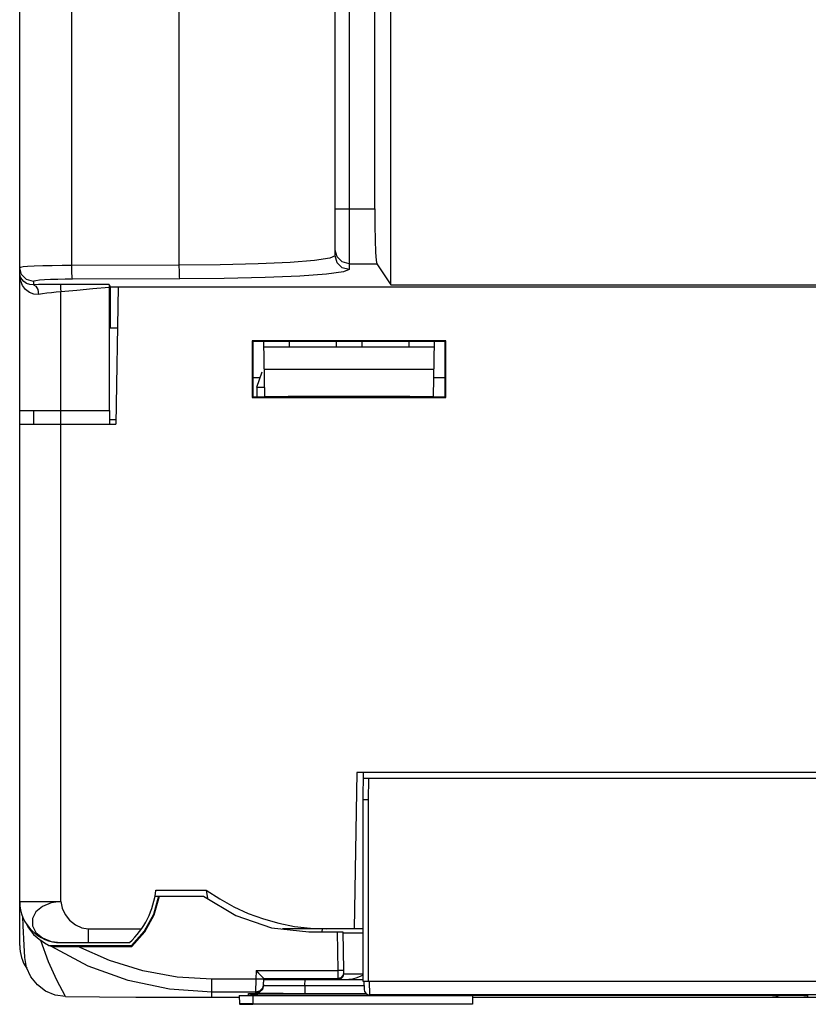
# Model space of a CAD drawing. Header units: millimetres. Extents: x 0 to 500, y 0 to 550.
# Tile 30 of 50: x 213 to 241, y 389 to 425. Entities that reach past the tile are written whole.
import ezdxf

# ---------------------------------------------------------------- set-up
doc = ezdxf.new("R2010")
doc.units = ezdxf.units.MM
doc.header["$LTSCALE"] = 35.851852
doc.layers.get('0').update_dxf_attribs({"linetype": 'CONTINUOUS'})

msp = doc.modelspace()

# ---------------------------------------------------------------- linework, layer by layer
at = {"color": 7, "linetype": 'CONTINUOUS'}
for p, q in [((212.738, 391.517), (212.738, 489.517)), ((214.634, 416.295), (214.634, 489.517)), ((218.552, 416.306), (218.552, 486.017)), ((224.238, 416.646), (224.238, 450.632)), ((224.738, 449.872), (224.738, 416.147)), ((225.68, 418.358), (225.68, 449.892)), ((226.256, 415.595), (226.256, 428.617)), ((224.238, 418.358), (225.68, 418.358)), ((225.68, 418.358), (225.683, 417.76)), ((225.683, 417.76), (225.692, 417.217)), ((225.692, 417.217), (225.706, 416.779)), ((224.305, 416.61), (224.238, 416.86)), ((225.706, 416.779), (225.725, 416.484)), ((214.282, 416.293), (213.921, 416.289)), ((214.634, 416.295), (214.282, 416.293)), ((218.552, 416.306), (214.634, 416.295)), ((214.638, 416.053), (214.634, 416.295)), ((220.048, 416.322), (218.552, 416.306)), ((218.556, 416.064), (218.552, 416.306)), ((221.422, 416.358), (220.048, 416.322)), ((222.588, 416.412), (221.422, 416.358)), ((223.48, 416.481), (222.588, 416.412)), ((224.045, 416.56), (223.48, 416.481)), ((224.238, 416.646), (224.045, 416.56)), ((224.305, 416.397), (224.238, 416.646)), ((224.488, 416.428), (224.305, 416.61)), ((224.488, 416.214), (224.305, 416.397)), ((224.738, 416.361), (224.488, 416.428)), ((224.738, 416.361), (225.746, 416.361)), ((225.725, 416.484), (225.746, 416.361)), ((225.746, 416.361), (226.256, 415.595)), ((212.766, 416.23), (212.738, 416.217)), ((212.805, 415.967), (212.738, 416.217)), ((212.744, 415.953), (212.738, 416.017)), ((212.747, 415.881), (212.738, 416.017)), ((212.765, 415.878), (212.744, 415.953)), ((212.859, 416.244), (212.766, 416.23)), ((212.988, 415.784), (212.805, 415.967)), ((213.028, 416.258), (212.859, 416.244)), ((213.271, 416.27), (213.028, 416.258)), ((213.576, 416.281), (213.271, 416.27)), ((213.921, 416.289), (213.576, 416.281)), ((214.647, 415.871), (214.638, 416.053)), ((218.566, 415.882), (218.556, 416.064)), ((223.919, 415.981), (222.949, 415.912)), ((224.531, 416.062), (223.919, 415.981)), ((224.738, 416.147), (224.488, 416.214)), ((224.738, 416.147), (224.531, 416.062)), ((212.778, 415.729), (212.747, 415.881)), ((212.81, 415.796), (212.765, 415.878)), ((212.842, 415.57), (212.778, 415.729)), ((212.885, 415.713), (212.81, 415.796)), ((212.988, 415.647), (212.885, 415.713)), ((213.238, 415.718), (212.988, 415.784)), ((213.108, 415.607), (212.988, 415.647)), ((213.238, 415.597), (213.108, 415.607)), ((213.259, 415.731), (213.238, 415.718)), ((213.238, 415.718), (213.238, 415.597)), ((213.426, 415.602), (213.238, 415.597)), ((213.238, 415.597), (213.324, 415.545)), ((213.329, 415.744), (213.259, 415.731)), ((213.456, 415.758), (213.329, 415.744)), ((213.623, 415.606), (213.426, 415.602)), ((213.638, 415.771), (213.456, 415.758)), ((213.826, 415.608), (213.623, 415.606)), ((213.866, 415.781), (213.638, 415.771)), ((214.032, 415.609), (213.826, 415.608)), ((214.125, 415.789), (213.866, 415.781)), ((214.238, 415.609), (214.032, 415.609)), ((214.396, 415.794), (214.125, 415.789)), ((214.238, 415.609), (214.231, 415.568)), ((214.817, 415.606), (214.238, 415.609)), ((214.66, 415.796), (214.396, 415.794)), ((214.66, 415.796), (214.647, 415.871)), ((218.578, 415.807), (214.66, 415.796)), ((215.405, 415.603), (214.817, 415.606)), ((216.002, 415.6), (215.405, 415.603)), ((216.002, 415.6), (216.002, 415.585)), ((216.002, 415.6), (216.03, 415.517)), ((216.002, 415.585), (216.003, 415.547)), ((218.578, 415.807), (218.566, 415.882)), ((220.19, 415.822), (218.578, 415.807)), ((221.682, 415.858), (220.19, 415.822)), ((222.949, 415.912), (221.682, 415.858)), ((226.256, 415.595), (281.473, 415.595)), ((212.949, 415.42), (212.842, 415.57)), ((213.091, 415.308), (212.949, 415.42)), ((213.255, 415.249), (213.091, 415.308)), ((213.428, 415.246), (213.255, 415.249)), ((213.324, 415.545), (213.393, 415.417)), ((213.393, 415.417), (213.428, 415.246)), ((213.575, 415.265), (213.428, 415.246)), ((213.732, 415.285), (213.575, 415.265)), ((213.895, 415.304), (213.732, 415.285)), ((214.065, 415.322), (213.895, 415.304)), ((214.238, 415.339), (214.065, 415.322)), ((214.231, 415.568), (214.231, 415.47)), ((214.231, 415.47), (214.238, 415.339)), ((214.818, 415.388), (214.238, 415.339)), ((214.238, 410.517), (214.238, 415.339)), ((215.406, 415.442), (214.818, 415.388)), ((216.003, 415.497), (215.406, 415.442)), ((216.003, 415.547), (216.003, 415.497)), ((216.003, 415.497), (216.003, 411.017)), ((216.03, 415.517), (216.03, 414.017)), ((216.03, 415.517), (281.447, 415.517)), ((216.326, 415.517), (216.238, 410.517)), ((216.299, 414.017), (216.03, 414.017)), ((221.209, 413.546), (221.209, 411.487)), ((221.209, 413.546), (221.232, 413.523)), ((228.268, 413.546), (221.209, 413.546)), ((221.232, 413.523), (221.233, 411.511)), ((228.244, 413.523), (221.232, 413.523)), ((221.619, 413.529), (221.654, 411.517)), ((222.557, 413.523), (222.554, 413.317)), ((224.269, 413.523), (224.273, 413.317)), ((225.207, 413.523), (225.204, 413.317)), ((226.919, 413.523), (226.923, 413.317)), ((227.822, 411.517), (227.858, 413.529)), ((228.268, 413.546), (228.244, 413.523)), ((228.244, 411.511), (228.244, 413.523)), ((228.268, 411.487), (228.268, 413.546)), ((227.854, 413.317), (221.623, 413.317)), ((221.378, 411.867), (221.578, 412.417)), ((221.637, 412.517), (227.84, 412.517)), ((221.233, 412.217), (221.505, 412.217)), ((227.835, 412.217), (228.244, 412.217)), ((221.378, 411.867), (221.378, 411.511)), ((221.378, 411.867), (221.648, 411.867)), ((221.209, 411.487), (221.233, 411.511)), ((221.209, 411.487), (228.268, 411.487)), ((221.233, 411.511), (228.244, 411.511)), ((221.654, 411.517), (222.522, 411.531)), ((222.378, 411.529), (222.378, 411.511)), ((222.522, 411.531), (226.954, 411.531)), ((225.089, 411.531), (225.084, 411.511)), ((226.033, 411.511), (226.028, 411.531)), ((226.458, 411.531), (226.458, 411.511)), ((226.954, 411.531), (227.822, 411.517)), ((227.458, 411.523), (227.458, 411.511)), ((228.268, 411.487), (228.244, 411.511)), ((212.738, 411.018), (212.852, 411.017)), ((212.852, 411.017), (213.238, 411.017)), ((213.238, 411.018), (213.238, 410.518)), ((213.238, 411.017), (216.003, 411.017)), ((216.012, 411.017), (216.012, 410.517)), ((216.238, 410.667), (216.003, 410.667)), ((212.738, 410.518), (212.789, 410.517)), ((212.789, 410.517), (212.94, 410.517)), ((212.94, 410.517), (213.177, 410.517)), ((213.177, 410.517), (216.238, 410.517)), ((214.238, 393.117), (214.238, 410.517)), ((225.021, 397.817), (224.921, 392.117)), ((272.456, 397.817), (225.021, 397.817)), ((225.256, 397.817), (225.238, 396.817)), ((225.252, 397.617), (272.224, 397.617)), ((225.452, 397.617), (225.438, 396.815)), ((225.238, 396.817), (225.238, 390.217)), ((225.438, 396.817), (225.238, 396.817)), ((225.438, 396.815), (225.438, 390.217)), ((217.698, 393.532), (219.538, 393.532)), ((219.538, 393.532), (219.579, 393.227)), ((219.538, 393.532), (220.025, 393.209)), ((212.738, 393.117), (214.238, 393.117)), ((213.879, 393.066), (213.564, 392.932)), ((214.238, 393.117), (213.879, 393.066)), ((214.238, 393.117), (214.28, 392.875)), ((217.798, 393.308), (217.609, 392.639)), ((217.643, 392.629), (217.835, 393.312)), ((217.657, 393.308), (217.798, 393.308)), ((217.798, 393.308), (217.835, 393.312)), ((217.835, 393.312), (219.438, 393.312)), ((219.438, 393.312), (220.611, 392.601)), ((220.025, 393.209), (220.537, 392.924)), ((213.326, 392.737), (213.2, 392.492)), ((213.564, 392.932), (213.326, 392.737)), ((214.28, 392.875), (214.392, 392.643)), ((214.392, 392.643), (214.559, 392.436)), ((217.609, 392.639), (217.277, 392.029)), ((217.302, 392.006), (217.643, 392.629)), ((220.537, 392.924), (221.068, 392.681)), ((221.068, 392.681), (221.618, 392.479)), ((212.87, 392.227), (212.854, 392.57)), ((212.99, 392.302), (213.036, 392.194)), ((213.2, 392.492), (213.207, 392.228)), ((214.559, 392.436), (214.766, 392.269)), ((214.766, 392.269), (214.997, 392.157)), ((220.611, 392.601), (221.909, 392.161)), ((221.618, 392.479), (222.181, 392.321)), ((222.181, 392.321), (222.755, 392.208)), ((212.903, 391.524), (212.87, 392.227)), ((213.036, 392.194), (213.245, 391.913)), ((213.207, 392.228), (213.331, 391.986)), ((213.245, 391.913), (213.507, 391.691)), ((213.331, 391.986), (213.564, 391.79)), ((214.997, 392.157), (215.238, 392.117)), ((215.238, 392.117), (215.238, 391.617)), ((215.238, 392.117), (217.177, 392.117)), ((217.277, 392.029), (216.817, 391.508)), ((216.83, 391.477), (217.302, 392.006)), ((221.909, 392.161), (223.271, 392.012)), ((225.238, 392.117), (222.313, 392.117)), ((222.755, 392.208), (223.335, 392.14)), ((223.271, 392.012), (224.385, 392.012)), ((223.335, 392.14), (223.919, 392.117)), ((223.754, 392.117), (223.753, 392.012)), ((224.308, 392.012), (224.333, 390.596)), ((224.385, 392.012), (224.494, 392.012)), ((224.494, 392.012), (224.509, 392.012)), ((224.509, 392.012), (224.533, 390.61)), ((224.509, 391.972), (224.548, 391.971)), ((224.548, 391.971), (224.662, 391.971)), ((224.662, 391.971), (224.838, 391.97)), ((224.838, 391.97), (225.062, 391.97)), ((225.062, 391.97), (225.241, 391.97)), ((213.793, 390.921), (213.507, 391.691)), ((213.648, 391.598), (213.507, 391.691)), ((213.564, 391.79), (213.879, 391.661)), ((213.79, 391.508), (213.648, 391.598)), ((213.879, 391.661), (214.238, 391.617)), ((214.238, 391.617), (216.738, 391.617)), ((212.924, 391.077), (212.903, 391.524)), ((213.79, 391.508), (216.817, 391.508)), ((213.876, 391.484), (213.79, 391.508)), ((215.237, 390.763), (213.876, 391.484)), ((213.876, 391.484), (213.91, 391.482)), ((213.91, 391.482), (213.994, 391.48)), ((213.994, 391.48), (214.117, 391.479)), ((214.117, 391.479), (214.269, 391.478)), ((214.269, 391.478), (214.444, 391.477)), ((214.444, 391.477), (214.639, 391.477)), ((214.639, 391.477), (214.854, 391.477)), ((216.011, 390.961), (214.854, 391.477)), ((214.854, 391.477), (216.83, 391.477)), ((216.83, 391.477), (216.817, 391.508)), ((212.989, 390.712), (212.924, 391.077)), ((214.097, 390.252), (213.793, 390.921)), ((217.223, 390.588), (216.011, 390.961)), ((213.146, 390.366), (212.989, 390.712)), ((216.687, 390.238), (215.237, 390.763)), ((218.472, 390.361), (217.223, 390.588)), ((221.354, 390.596), (221.337, 390.286)), ((221.354, 390.596), (221.441, 390.505)), ((221.354, 390.596), (224.333, 390.596)), ((221.441, 390.505), (221.517, 390.427)), ((224.433, 390.599), (224.333, 390.596)), ((224.333, 390.596), (224.335, 390.311)), ((224.506, 390.604), (224.433, 390.599)), ((224.533, 390.61), (224.506, 390.604)), ((224.535, 390.511), (224.509, 390.413)), ((224.535, 390.472), (224.509, 390.374)), ((224.533, 390.61), (224.535, 390.515)), ((224.535, 390.515), (224.535, 390.511)), ((224.535, 390.511), (224.535, 390.472)), ((224.535, 390.475), (224.562, 390.475)), ((224.562, 390.475), (224.642, 390.476)), ((224.642, 390.476), (224.769, 390.475)), ((224.769, 390.475), (224.935, 390.475)), ((224.935, 390.475), (225.128, 390.474)), ((225.128, 390.474), (225.238, 390.474)), ((213.382, 390.075), (213.146, 390.366)), ((214.403, 389.656), (214.097, 390.252)), ((218.198, 389.918), (216.687, 390.238)), ((219.738, 390.286), (218.472, 390.361)), ((219.738, 389.618), (219.738, 390.286)), ((221.337, 390.286), (219.738, 390.286)), ((221.337, 390.286), (221.327, 389.811)), ((221.487, 390.28), (221.337, 390.286)), ((221.596, 390.28), (221.487, 390.28)), ((221.517, 390.427), (221.579, 390.365)), ((221.579, 390.365), (221.62, 390.325)), ((221.627, 390.095), (221.582, 389.952)), ((221.637, 390.285), (221.596, 390.28)), ((221.62, 390.325), (221.638, 390.311)), ((221.627, 390.095), (221.637, 390.285)), ((221.627, 390.057), (221.638, 390.273)), ((221.627, 390.097), (221.627, 390.096)), ((221.627, 390.095), (221.627, 390.057)), ((221.638, 390.311), (221.637, 390.285)), ((221.638, 390.311), (224.335, 390.311)), ((221.638, 390.311), (221.638, 390.311)), ((221.638, 390.273), (221.687, 390.272)), ((221.687, 390.272), (221.814, 390.272)), ((221.814, 390.272), (221.998, 390.271)), ((221.998, 390.271), (222.229, 390.271)), ((222.229, 390.271), (222.507, 390.27)), ((222.507, 390.27), (222.815, 390.27)), ((222.815, 390.27), (225.238, 390.27)), ((223.125, 390.054), (223.136, 390.27)), ((224.436, 390.339), (224.335, 390.311)), ((224.335, 390.311), (224.335, 390.272)), ((224.436, 390.299), (224.335, 390.272)), ((224.335, 390.272), (224.361, 390.271)), ((224.361, 390.271), (224.439, 390.271)), ((224.509, 390.413), (224.436, 390.339)), ((224.509, 390.374), (224.436, 390.299)), ((224.439, 390.271), (224.73, 390.27)), ((224.87, 390.286), (224.73, 390.27)), ((225.019, 390.329), (224.87, 390.286)), ((225.173, 390.395), (225.019, 390.329)), ((225.238, 390.426), (225.173, 390.395)), ((225.238, 390.217), (272.238, 390.217)), ((225.273, 390.217), (225.284, 389.91)), ((225.473, 390.217), (225.484, 389.717)), ((213.683, 389.85), (213.382, 390.075)), ((214.035, 389.707), (213.683, 389.85)), ((219.738, 389.811), (218.198, 389.918)), ((221.327, 389.811), (219.738, 389.811)), ((221.07, 389.696), (221.488, 389.76)), ((221.07, 389.696), (221.07, 389.759)), ((221.07, 389.759), (221.085, 389.759)), ((221.085, 389.759), (221.151, 389.76)), ((221.089, 389.759), (221.099, 389.76)), ((221.089, 389.759), (221.089, 389.759)), ((221.139, 389.76), (221.243, 389.761)), ((221.191, 389.76), (221.405, 389.761)), ((221.209, 389.721), (221.291, 389.761)), ((221.473, 389.848), (221.327, 389.811)), ((221.327, 389.811), (221.327, 389.773)), ((221.473, 389.811), (221.327, 389.773)), ((221.327, 389.773), (221.335, 389.773)), ((221.335, 389.773), (221.361, 389.772)), ((221.335, 389.761), (221.593, 389.762)), ((221.361, 389.772), (221.412, 389.772)), ((221.405, 389.761), (221.757, 389.762)), ((221.412, 389.772), (221.494, 389.772)), ((221.582, 389.952), (221.473, 389.848)), ((221.582, 389.914), (221.473, 389.811)), ((221.488, 389.76), (221.491, 389.761)), ((221.494, 389.772), (221.607, 389.771)), ((221.627, 390.057), (221.582, 389.914)), ((221.607, 389.771), (221.753, 389.771)), ((221.622, 389.762), (222.011, 389.762)), ((221.627, 390.057), (221.633, 390.056)), ((221.633, 390.056), (221.655, 390.054)), ((221.655, 390.054), (221.697, 390.052)), ((221.697, 390.052), (221.765, 390.051)), ((221.753, 389.771), (221.927, 389.77)), ((221.765, 390.051), (221.86, 390.05)), ((221.86, 390.05), (221.981, 390.049)), ((221.887, 389.762), (222.383, 389.763)), ((221.927, 389.77), (222.336, 389.77)), ((221.981, 390.049), (222.126, 390.049)), ((222.126, 390.049), (222.291, 390.049)), ((222.184, 389.763), (223.062, 389.763)), ((222.291, 390.049), (222.467, 390.049)), ((222.336, 389.77), (222.761, 389.769)), ((222.467, 390.049), (222.647, 390.05)), ((222.647, 390.05), (222.822, 390.052)), ((222.761, 389.769), (225.35, 389.769)), ((222.822, 390.052), (222.981, 390.053)), ((222.981, 390.053), (223.125, 390.054)), ((223.062, 389.763), (225.36, 389.763)), ((223.125, 390.054), (223.125, 389.769)), ((223.125, 390.054), (225.279, 390.054)), ((214.403, 389.656), (214.035, 389.707)), ((214.403, 389.656), (215.643, 389.642)), ((215.643, 389.642), (216.972, 389.631)), ((216.972, 389.631), (217.037, 389.63)), ((217.037, 389.63), (217.08, 389.63)), ((217.08, 389.63), (217.095, 389.629)), ((217.981, 389.619), (217.096, 389.62)), ((218.862, 389.619), (217.981, 389.619)), ((219.738, 389.618), (218.862, 389.619)), ((220.738, 389.618), (219.738, 389.618)), ((220.738, 389.685), (220.743, 389.385)), ((220.738, 389.685), (221.238, 389.685)), ((221.233, 389.385), (220.743, 389.385)), ((221.07, 389.696), (221.209, 389.721)), ((240.171, 389.696), (221.07, 389.696)), ((221.238, 389.685), (221.233, 389.385)), ((229.233, 389.378), (221.233, 389.378)), ((229.238, 389.678), (221.238, 389.678)), ((271.993, 389.717), (225.484, 389.717)), ((229.238, 389.678), (229.233, 389.378)), ((267.738, 389.618), (229.238, 389.618)), ((240.092, 389.717), (240.11, 389.71)), ((240.098, 389.717), (240.106, 389.712)), ((240.106, 389.712), (240.175, 389.696)), ((240.11, 389.71), (240.135, 389.703)), ((240.135, 389.703), (240.159, 389.698)), ((240.159, 389.698), (240.18, 389.694)), ((240.174, 389.696), (240.174, 389.696)), ((240.174, 389.696), (240.175, 389.696)), ((240.175, 389.695), (240.174, 389.696)), ((240.175, 389.696), (240.176, 389.696)), ((240.177, 389.695), (240.175, 389.695)), ((240.176, 389.696), (240.179, 389.696)), ((240.18, 389.694), (240.177, 389.695)), ((240.179, 389.696), (240.182, 389.696)), ((240.18, 389.694), (240.21, 389.691)), ((240.183, 389.694), (240.18, 389.694)), ((240.182, 389.696), (240.187, 389.695)), ((240.187, 389.694), (240.183, 389.694)), ((240.187, 389.695), (240.192, 389.695)), ((240.192, 389.693), (240.187, 389.694)), ((240.192, 389.695), (240.196, 389.694)), ((240.206, 389.691), (240.192, 389.693)), ((240.196, 389.694), (240.206, 389.693)), ((240.206, 389.693), (240.221, 389.692)), ((240.218, 389.69), (240.206, 389.691)), ((240.21, 389.691), (240.238, 389.687)), ((240.221, 389.692), (240.237, 389.69)), ((240.246, 389.687), (240.231, 389.688)), ((240.237, 389.69), (240.249, 389.689)), ((240.238, 389.687), (240.265, 389.685)), ((240.261, 389.685), (240.246, 389.687)), ((240.249, 389.689), (240.262, 389.687)), ((240.271, 389.684), (240.261, 389.685)), ((240.262, 389.687), (240.275, 389.686)), ((240.265, 389.685), (240.288, 389.683)), ((240.276, 389.684), (240.271, 389.684)), ((240.275, 389.686), (240.28, 389.685)), ((240.281, 389.683), (240.276, 389.684)), ((240.28, 389.685), (240.284, 389.685)), ((240.287, 389.683), (240.281, 389.683)), ((240.284, 389.685), (240.287, 389.684)), ((240.287, 389.684), (240.29, 389.684)), ((240.29, 389.683), (240.287, 389.683)), ((240.288, 389.683), (240.309, 389.681)), ((240.29, 389.684), (240.292, 389.683)), ((240.293, 389.682), (240.29, 389.683)), ((240.292, 389.683), (240.294, 389.683)), ((240.294, 389.682), (240.293, 389.682)), ((240.294, 389.683), (240.295, 389.683)), ((240.295, 389.682), (240.294, 389.682)), ((240.295, 389.683), (240.295, 389.682)), ((240.328, 389.681), (240.295, 389.682)), ((240.309, 389.681), (240.328, 389.681)), ((240.331, 389.681), (240.328, 389.681)), ((240.331, 389.681), (240.338, 389.681)), ((240.333, 389.681), (240.334, 389.681)), ((240.334, 389.681), (240.356, 389.682)), ((240.338, 389.681), (240.361, 389.683)), ((240.356, 389.682), (240.378, 389.685)), ((240.361, 389.683), (240.387, 389.687)), ((240.378, 389.685), (240.402, 389.69)), ((240.387, 389.687), (240.415, 389.694)), ((240.402, 389.69), (240.427, 389.698)), ((240.415, 389.694), (240.442, 389.704)), ((241.314, 389.696), (240.42, 389.696)), ((240.427, 389.698), (240.452, 389.708)), ((240.442, 389.704), (240.469, 389.716)), ((240.452, 389.708), (240.469, 389.717)), ((240.469, 389.716), (240.47, 389.717)), ((241.243, 389.717), (241.276, 389.705)), ((241.243, 389.717), (241.246, 389.715)), ((241.246, 389.715), (241.283, 389.703)), ((241.274, 389.717), (241.281, 389.712)), ((241.276, 389.705), (241.309, 389.697)), ((241.281, 389.712), (241.34, 389.696)), ((241.283, 389.703), (241.316, 389.695)), ((241.309, 389.697), (241.342, 389.691)), ((241.316, 389.695), (241.353, 389.69)), ((241.332, 389.695), (241.333, 389.695)), ((241.333, 389.694), (241.332, 389.695)), ((241.333, 389.695), (241.335, 389.696)), ((241.334, 389.694), (241.333, 389.694)), ((241.336, 389.694), (241.334, 389.694)), ((241.335, 389.696), (241.338, 389.696)), ((241.339, 389.693), (241.336, 389.694)), ((241.338, 389.696), (241.341, 389.696)), ((241.343, 389.692), (241.339, 389.693)), ((241.341, 389.696), (241.344, 389.696)), ((241.342, 389.691), (241.384, 389.686)), ((241.348, 389.691), (241.343, 389.692)), ((241.344, 389.696), (241.348, 389.696)), ((241.348, 389.696), (241.353, 389.696)), ((241.353, 389.69), (241.348, 389.691)), ((241.353, 389.696), (241.36, 389.695)), ((241.353, 389.69), (241.398, 389.685)), ((241.358, 389.69), (241.353, 389.69)), ((241.363, 389.689), (241.358, 389.69)), ((241.36, 389.695), (241.366, 389.695)), ((241.369, 389.688), (241.363, 389.689)), ((241.366, 389.695), (241.372, 389.694)), ((241.376, 389.687), (241.369, 389.688)), ((241.372, 389.694), (241.377, 389.694)), ((241.384, 389.687), (241.376, 389.687)), ((241.377, 389.694), (241.383, 389.693)), ((241.383, 389.693), (241.391, 389.693)), ((241.392, 389.686), (241.384, 389.687)), ((241.384, 389.686), (241.431, 389.682)), ((241.391, 389.693), (241.399, 389.692)), ((241.399, 389.685), (241.392, 389.686)), ((241.398, 389.685), (241.439, 389.682)), ((241.399, 389.692), (241.407, 389.691)), ((241.406, 389.685), (241.399, 389.685)), ((241.411, 389.684), (241.406, 389.685)), ((241.407, 389.691), (241.414, 389.69)), ((241.416, 389.684), (241.411, 389.684)), ((241.414, 389.69), (241.419, 389.69)), ((241.423, 389.683), (241.416, 389.684)), ((241.419, 389.69), (241.424, 389.689)), ((241.431, 389.683), (241.423, 389.683)), ((241.424, 389.689), (241.429, 389.688)), ((241.429, 389.688), (241.435, 389.687)), ((241.436, 389.683), (241.431, 389.683)), ((241.431, 389.682), (241.463, 389.681)), ((241.435, 389.687), (241.44, 389.687)), ((241.441, 389.682), (241.436, 389.683)), ((241.439, 389.682), (241.472, 389.681)), ((241.44, 389.687), (241.444, 389.686)), ((241.444, 389.682), (241.441, 389.682)), ((241.444, 389.686), (241.447, 389.685)), ((241.447, 389.682), (241.444, 389.682)), ((241.472, 389.681), (241.444, 389.682)), ((241.447, 389.685), (241.45, 389.685)), ((241.449, 389.683), (241.447, 389.682)), ((241.451, 389.683), (241.449, 389.683)), ((241.45, 389.685), (241.451, 389.684)), ((241.451, 389.684), (241.452, 389.684)), ((241.452, 389.683), (241.451, 389.683)), ((241.452, 389.684), (241.452, 389.683)), ((241.473, 389.681), (241.47, 389.681)), ((220.743, 389.369), (221.233, 389.369))]:
    msp.add_line(p, q, dxfattribs=at)
for centre, radius, start, end in [((214.738, 393.817), 2.973, 312.2737, 354.4996), ((214.238, 393.117), 1.5, 180, 270), ((214.238, 391.517), 1.5, 180, 213.855), ((225.484, 389.917), 0.2, 182, 269.9999)]:
    msp.add_arc(centre, radius, start, end, dxfattribs=at)

doc.saveas('drawing.dxf')
